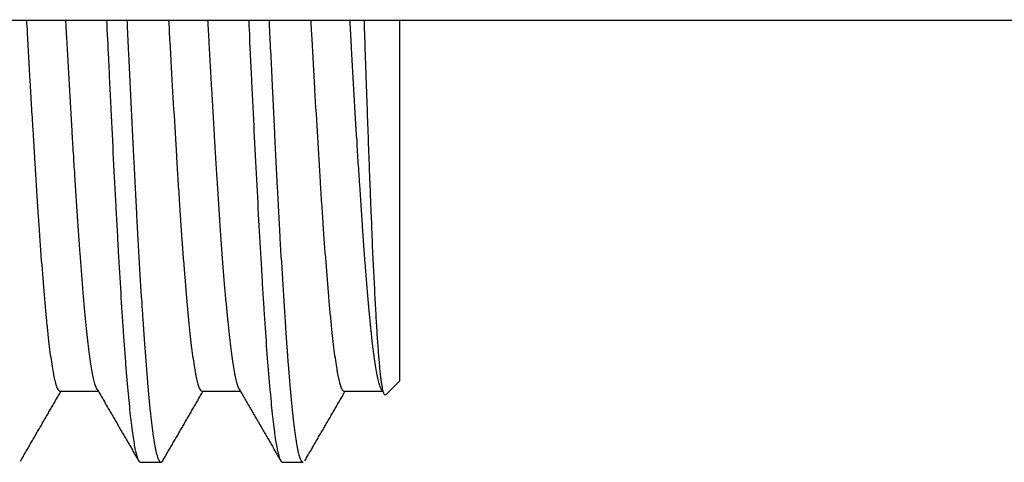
# Model space of a CAD drawing. Header units: millimetres. Extents: x 506 to 3445, y -268 to 1810.
# Tile 126 of 142: x 2491.29 to 2503.42, y 1262.02 to 1267.48. Entities that reach past the tile are written whole.
import ezdxf

# ---------------------------------------------------------------- set-up
doc = ezdxf.new("R2010")
doc.units = ezdxf.units.MM

msp = doc.modelspace()

# ---------------------------------------------------------------- linework, layer by layer
for p, q in [((2487.866, 1267.471), (2528.366, 1267.471)), ((2495.966, 1267.472), (2495.966, 1263.021)), ((2495.798, 1262.853), (2495.966, 1263.021)), ((2491.786, 1262.896), (2492.258, 1262.896)), ((2493.536, 1262.896), (2494.008, 1262.896)), ((2495.286, 1262.896), (2495.771, 1262.896)), ((2492.776, 1262.021), (2493.031, 1262.021)), ((2494.526, 1262.021), (2494.781, 1262.021))]:
    msp.add_line(p, q)
for points, knots in [([(2491.374, 1267.471), (2491.377, 1267.419), (2491.38, 1267.367), (2491.394, 1267.112), (2491.405, 1266.912), (2491.422, 1266.614), (2491.428, 1266.516), (2491.436, 1266.368), (2491.439, 1266.319), (2491.445, 1266.222), (2491.448, 1266.173), (2491.462, 1265.933), (2491.473, 1265.748), (2491.496, 1265.388), (2491.507, 1265.213), (2491.521, 1265.003), (2491.526, 1264.941), (2491.53, 1264.879), (2491.533, 1264.838), (2491.534, 1264.818), (2491.541, 1264.717), (2491.547, 1264.638), (2491.564, 1264.41), (2491.575, 1264.267), (2491.598, 1263.999), (2491.609, 1263.875), (2491.623, 1263.73), (2491.626, 1263.702), (2491.632, 1263.647), (2491.635, 1263.62), (2491.643, 1263.542), (2491.649, 1263.492), (2491.666, 1263.353), (2491.678, 1263.272), (2491.694, 1263.167), (2491.703, 1263.118), (2491.711, 1263.077), (2491.717, 1263.05), (2491.72, 1263.038), (2491.734, 1262.98), (2491.746, 1262.946), (2491.767, 1262.906), (2491.776, 1262.897), (2491.786, 1262.896)], [0, 0, 0, 0, 0.021122, 0.021122, 0.10363, 0.10363, 0.144884, 0.144884, 0.165512, 0.165512, 0.186139, 0.186139, 0.268647, 0.268647, 0.351155, 0.351155, 0.371782, 0.382096, 0.382096, 0.392409, 0.392409, 0.433663, 0.433663, 0.516172, 0.516172, 0.59868, 0.59868, 0.619307, 0.619307, 0.639934, 0.639934, 0.681188, 0.681188, 0.763697, 0.763697, 0.804951, 0.825578, 0.825578, 0.846205, 0.846205, 0.928713, 0.928713, 1, 1, 1, 1]), ([(2492.248, 1262.914), (2492.246, 1262.916), (2492.244, 1262.919), (2492.24, 1262.928), (2492.237, 1262.934), (2492.223, 1262.967), (2492.201, 1263.042), (2492.179, 1263.163), (2492.163, 1263.271), (2492.157, 1263.31), (2492.146, 1263.393), (2492.14, 1263.438), (2492.124, 1263.578), (2492.102, 1263.784), (2492.08, 1264.03), (2492.066, 1264.195), (2492.063, 1264.229), (2492.058, 1264.298), (2492.055, 1264.333), (2492.047, 1264.439), (2492.041, 1264.512), (2492.025, 1264.735), (2492.014, 1264.891), (2491.992, 1265.216), (2491.981, 1265.386), (2491.967, 1265.607), (2491.964, 1265.651), (2491.958, 1265.741), (2491.956, 1265.786), (2491.947, 1265.923), (2491.942, 1266.014), (2491.925, 1266.292), (2491.914, 1266.481), (2491.893, 1266.865), (2491.882, 1267.06), (2491.868, 1267.309), (2491.865, 1267.359), (2491.861, 1267.431), (2491.86, 1267.452), (2491.858, 1267.474)], [0, 0, 0, 0, 0.014096, 0.014096, 0.035326, 0.035326, 0.120244, 0.205163, 0.205163, 0.247622, 0.247622, 0.290081, 0.290081, 0.375, 0.459918, 0.459918, 0.481148, 0.481148, 0.502378, 0.502378, 0.544837, 0.544837, 0.629755, 0.629755, 0.714674, 0.714674, 0.735903, 0.735903, 0.757133, 0.757133, 0.799592, 0.799592, 0.884511, 0.884511, 0.969429, 0.969429, 0.990659, 0.990659, 1, 1, 1, 1]), ([(2492.36, 1267.47), (2492.367, 1267.313), (2492.375, 1267.156), (2492.385, 1266.945), (2492.388, 1266.892), (2492.393, 1266.786), (2492.4, 1266.627), (2492.408, 1266.471), (2492.423, 1266.161), (2492.433, 1265.958), (2492.453, 1265.56), (2492.463, 1265.365), (2492.476, 1265.126), (2492.479, 1265.079), (2492.484, 1264.984), (2492.492, 1264.844), (2492.499, 1264.708), (2492.514, 1264.442), (2492.524, 1264.272), (2492.544, 1263.946), (2492.554, 1263.79), (2492.567, 1263.604), (2492.57, 1263.568), (2492.575, 1263.495), (2492.577, 1263.46), (2492.585, 1263.355), (2492.59, 1263.287), (2492.606, 1263.093), (2492.626, 1262.853), (2492.646, 1262.653), (2492.658, 1262.54), (2492.661, 1262.519), (2492.666, 1262.476), (2492.669, 1262.455), (2492.676, 1262.396), (2492.681, 1262.359), (2492.697, 1262.257), (2492.717, 1262.144), (2492.737, 1262.076), (2492.752, 1262.042), (2492.757, 1262.034), (2492.767, 1262.024), (2492.771, 1262.022), (2492.776, 1262.021)], [0, 0, 0, 0, 0.053801, 0.053801, 0.072076, 0.072076, 0.090351, 0.126901, 0.126901, 0.2, 0.2, 0.273099, 0.273099, 0.291374, 0.291374, 0.309649, 0.346199, 0.346199, 0.419298, 0.419298, 0.492398, 0.492398, 0.510673, 0.510673, 0.528947, 0.528947, 0.565497, 0.565497, 0.638597, 0.711696, 0.711696, 0.729971, 0.729971, 0.748246, 0.748246, 0.784795, 0.784795, 0.857895, 0.930994, 0.930994, 0.967544, 0.967544, 1, 1, 1, 1]), ([(2493.053, 1262.04), (2493.047, 1262.029), (2493.041, 1262.023), (2493.023, 1262.019), (2493.012, 1262.031), (2492.998, 1262.063), (2492.995, 1262.07), (2492.991, 1262.083), (2492.989, 1262.087), (2492.987, 1262.096), (2492.98, 1262.12), (2492.973, 1262.149), (2492.956, 1262.229), (2492.945, 1262.296), (2492.923, 1262.456), (2492.912, 1262.549), (2492.898, 1262.682), (2492.895, 1262.71), (2492.89, 1262.766), (2492.881, 1262.853), (2492.873, 1262.947), (2492.856, 1263.142), (2492.845, 1263.283), (2492.829, 1263.512), (2492.823, 1263.591), (2492.815, 1263.713), (2492.812, 1263.755), (2492.808, 1263.818), (2492.806, 1263.84), (2492.804, 1263.883), (2492.802, 1263.904), (2492.79, 1264.101), (2492.778, 1264.283), (2492.756, 1264.664), (2492.745, 1264.861), (2492.729, 1265.17), (2492.723, 1265.274), (2492.715, 1265.434), (2492.712, 1265.488), (2492.706, 1265.597), (2492.704, 1265.651), (2492.69, 1265.925), (2492.679, 1266.148), (2492.656, 1266.6), (2492.645, 1266.829), (2492.629, 1267.178), (2492.623, 1267.295), (2492.617, 1267.433), (2492.616, 1267.453), (2492.615, 1267.473)], [0, 0, 0, 0, 0.04435, 0.04435, 0.120292, 0.120292, 0.139277, 0.139277, 0.14877, 0.14877, 0.158263, 0.196233, 0.196233, 0.272175, 0.272175, 0.348117, 0.348117, 0.367102, 0.367102, 0.386088, 0.424058, 0.424058, 0.5, 0.5, 0.537971, 0.537971, 0.556956, 0.556956, 0.566449, 0.566449, 0.575942, 0.575942, 0.651883, 0.651883, 0.727825, 0.727825, 0.765796, 0.765796, 0.784781, 0.784781, 0.803767, 0.803767, 0.879708, 0.879708, 0.95565, 0.95565, 0.993621, 0.993621, 1, 1, 1, 1]), ([(2493.124, 1267.473), (2493.125, 1267.455), (2493.126, 1267.436), (2493.13, 1267.367), (2493.132, 1267.315), (2493.141, 1267.162), (2493.147, 1267.061), (2493.164, 1266.759), (2493.175, 1266.562), (2493.198, 1266.174), (2493.209, 1265.984), (2493.223, 1265.751), (2493.226, 1265.704), (2493.232, 1265.612), (2493.235, 1265.567), (2493.243, 1265.431), (2493.249, 1265.343), (2493.266, 1265.083), (2493.277, 1264.917), (2493.294, 1264.679), (2493.303, 1264.563), (2493.311, 1264.451), (2493.317, 1264.378), (2493.32, 1264.341), (2493.334, 1264.162), (2493.345, 1264.029), (2493.368, 1263.784), (2493.379, 1263.672), (2493.396, 1263.518), (2493.402, 1263.47), (2493.41, 1263.401), (2493.413, 1263.379), (2493.419, 1263.335), (2493.422, 1263.315), (2493.436, 1263.214), (2493.459, 1263.078), (2493.481, 1262.99), (2493.498, 1262.942), (2493.504, 1262.929), (2493.515, 1262.91), (2493.521, 1262.903), (2493.53, 1262.898), (2493.533, 1262.897), (2493.536, 1262.896)], [0, 0, 0, 0, 0.007431, 0.007431, 0.028071, 0.028071, 0.069353, 0.069353, 0.151915, 0.151915, 0.234478, 0.234478, 0.255119, 0.255119, 0.275759, 0.275759, 0.317041, 0.317041, 0.399603, 0.399603, 0.440885, 0.461525, 0.461525, 0.482166, 0.482166, 0.564729, 0.564729, 0.647291, 0.647291, 0.688573, 0.688573, 0.709213, 0.709213, 0.729854, 0.729854, 0.812417, 0.894979, 0.894979, 0.936261, 0.936261, 0.977542, 0.977542, 1, 1, 1, 1]), ([(2493.988, 1262.931), (2493.988, 1262.931), (2493.977, 1262.955), (2493.966, 1262.99), (2493.952, 1263.049), (2493.95, 1263.061), (2493.944, 1263.087), (2493.941, 1263.101), (2493.933, 1263.145), (2493.927, 1263.178), (2493.911, 1263.282), (2493.9, 1263.362), (2493.878, 1263.543), (2493.867, 1263.644), (2493.853, 1263.784), (2493.85, 1263.812), (2493.845, 1263.871), (2493.842, 1263.901), (2493.834, 1263.992), (2493.828, 1264.055), (2493.811, 1264.25), (2493.8, 1264.388), (2493.779, 1264.681), (2493.768, 1264.835), (2493.754, 1265.039), (2493.751, 1265.08), (2493.745, 1265.164), (2493.743, 1265.206), (2493.734, 1265.332), (2493.729, 1265.418), (2493.712, 1265.679), (2493.701, 1265.858), (2493.685, 1266.134), (2493.676, 1266.274), (2493.668, 1266.417), (2493.663, 1266.512), (2493.66, 1266.56), (2493.646, 1266.803), (2493.635, 1266.998), (2493.619, 1267.287), (2493.614, 1267.38), (2493.608, 1267.473)], [0, 0, 0, 0, 0.000696, 0.087804, 0.087804, 0.109581, 0.109581, 0.131358, 0.131358, 0.174912, 0.174912, 0.262021, 0.262021, 0.349129, 0.349129, 0.370906, 0.370906, 0.392683, 0.392683, 0.436237, 0.436237, 0.523345, 0.523345, 0.610453, 0.610453, 0.63223, 0.63223, 0.654007, 0.654007, 0.697561, 0.697561, 0.784669, 0.784669, 0.828223, 0.85, 0.85, 0.871777, 0.871777, 0.958885, 0.958885, 1, 1, 1, 1]), ([(2494.11, 1267.473), (2494.112, 1267.438), (2494.113, 1267.402), (2494.125, 1267.153), (2494.135, 1266.942), (2494.15, 1266.627), (2494.155, 1266.523), (2494.163, 1266.367), (2494.166, 1266.315), (2494.171, 1266.211), (2494.173, 1266.159), (2494.186, 1265.902), (2494.196, 1265.702), (2494.216, 1265.311), (2494.226, 1265.121), (2494.247, 1264.752), (2494.257, 1264.573), (2494.269, 1264.356), (2494.272, 1264.313), (2494.277, 1264.228), (2494.285, 1264.103), (2494.292, 1263.982), (2494.307, 1263.747), (2494.317, 1263.599), (2494.338, 1263.319), (2494.348, 1263.187), (2494.361, 1263.034), (2494.363, 1263.004), (2494.368, 1262.945), (2494.376, 1262.859), (2494.384, 1262.778), (2494.399, 1262.626), (2494.409, 1262.535), (2494.429, 1262.374), (2494.439, 1262.304), (2494.452, 1262.231), (2494.454, 1262.217), (2494.46, 1262.19), (2494.467, 1262.152), (2494.475, 1262.121), (2494.49, 1262.068), (2494.5, 1262.044), (2494.515, 1262.025), (2494.521, 1262.022), (2494.526, 1262.021)], [0, 0, 0, 0, 0.012266, 0.012266, 0.08528, 0.08528, 0.121787, 0.121787, 0.140041, 0.140041, 0.158294, 0.158294, 0.231308, 0.231308, 0.304322, 0.304322, 0.377336, 0.377336, 0.395589, 0.395589, 0.413843, 0.45035, 0.45035, 0.523364, 0.523364, 0.596378, 0.596378, 0.614631, 0.614631, 0.632885, 0.669392, 0.669392, 0.742406, 0.742406, 0.815419, 0.815419, 0.833673, 0.833673, 0.851926, 0.888433, 0.888433, 0.961447, 0.961447, 1, 1, 1, 1]), ([(2494.781, 1262.021), (2494.779, 1262.022), (2494.777, 1262.022), (2494.772, 1262.024), (2494.769, 1262.027), (2494.755, 1262.042), (2494.733, 1262.096), (2494.711, 1262.203), (2494.697, 1262.288), (2494.694, 1262.306), (2494.689, 1262.343), (2494.686, 1262.363), (2494.678, 1262.424), (2494.672, 1262.468), (2494.655, 1262.61), (2494.633, 1262.823), (2494.611, 1263.085), (2494.597, 1263.263), (2494.594, 1263.3), (2494.59, 1263.356), (2494.589, 1263.375), (2494.586, 1263.413), (2494.579, 1263.509), (2494.572, 1263.608), (2494.555, 1263.854), (2494.544, 1264.027), (2494.522, 1264.391), (2494.511, 1264.582), (2494.497, 1264.833), (2494.494, 1264.883), (2494.489, 1264.986), (2494.48, 1265.14), (2494.472, 1265.297), (2494.455, 1265.615), (2494.444, 1265.832), (2494.428, 1266.166), (2494.422, 1266.279), (2494.414, 1266.449), (2494.41, 1266.535), (2494.405, 1266.622), (2494.403, 1266.68), (2494.401, 1266.709), (2494.389, 1266.97), (2494.377, 1267.203), (2494.366, 1267.45), (2494.365, 1267.463), (2494.365, 1267.476)], [0, 0, 0, 0, 0.015206, 0.015206, 0.035212, 0.035212, 0.115238, 0.195263, 0.195263, 0.21527, 0.21527, 0.235276, 0.235276, 0.275289, 0.275289, 0.355314, 0.43534, 0.43534, 0.455346, 0.455346, 0.465349, 0.465349, 0.475353, 0.515365, 0.515365, 0.595391, 0.595391, 0.675417, 0.675417, 0.695423, 0.695423, 0.715429, 0.755442, 0.755442, 0.835468, 0.835468, 0.87548, 0.87548, 0.895487, 0.90549, 0.90549, 0.915493, 0.915493, 0.995519, 0.995519, 1, 1, 1, 1]), ([(2494.874, 1267.472), (2494.878, 1267.386), (2494.883, 1267.3), (2494.894, 1267.114), (2494.902, 1266.963), (2494.911, 1266.812), (2494.916, 1266.712), (2494.919, 1266.662), (2494.934, 1266.413), (2494.945, 1266.219), (2494.968, 1265.841), (2494.979, 1265.657), (2494.996, 1265.389), (2495.001, 1265.301), (2495.01, 1265.171), (2495.013, 1265.128), (2495.019, 1265.043), (2495.021, 1265.001), (2495.036, 1264.793), (2495.047, 1264.636), (2495.07, 1264.339), (2495.081, 1264.198), (2495.098, 1264.001), (2495.104, 1263.938), (2495.115, 1263.815), (2495.121, 1263.757), (2495.138, 1263.59), (2495.149, 1263.49), (2495.172, 1263.312), (2495.183, 1263.234), (2495.197, 1263.151), (2495.2, 1263.135), (2495.206, 1263.104), (2495.209, 1263.09), (2495.217, 1263.049), (2495.223, 1263.025), (2495.24, 1262.962), (2495.251, 1262.932), (2495.27, 1262.903), (2495.278, 1262.897), (2495.286, 1262.896)], [0, 0, 0, 0, 0.034983, 0.034983, 0.076238, 0.096865, 0.096865, 0.117492, 0.117492, 0.2, 0.2, 0.282508, 0.282508, 0.323762, 0.323762, 0.344389, 0.344389, 0.365016, 0.365016, 0.447524, 0.447524, 0.530032, 0.530032, 0.571287, 0.571287, 0.612541, 0.612541, 0.695049, 0.695049, 0.777557, 0.777557, 0.798184, 0.798184, 0.818811, 0.818811, 0.860065, 0.860065, 0.942573, 0.942573, 1, 1, 1, 1]), ([(2495.771, 1262.896), (2495.761, 1262.897), (2495.751, 1262.906), (2495.739, 1262.929), (2495.736, 1262.935), (2495.731, 1262.949), (2495.728, 1262.956), (2495.72, 1262.981), (2495.714, 1263), (2495.698, 1263.067), (2495.687, 1263.122), (2495.664, 1263.255), (2495.654, 1263.333), (2495.64, 1263.444), (2495.637, 1263.467), (2495.631, 1263.514), (2495.629, 1263.539), (2495.62, 1263.613), (2495.615, 1263.666), (2495.598, 1263.829), (2495.587, 1263.947), (2495.565, 1264.202), (2495.554, 1264.339), (2495.54, 1264.522), (2495.538, 1264.559), (2495.532, 1264.634), (2495.529, 1264.672), (2495.521, 1264.787), (2495.516, 1264.866), (2495.499, 1265.106), (2495.488, 1265.272), (2495.472, 1265.531), (2495.463, 1265.663), (2495.455, 1265.798), (2495.449, 1265.889), (2495.447, 1265.935), (2495.433, 1266.167), (2495.422, 1266.355), (2495.4, 1266.736), (2495.389, 1266.929), (2495.372, 1267.223), (2495.366, 1267.339), (2495.359, 1267.455), (2495.358, 1267.472)], [0, 0, 0, 0, 0.070603, 0.070603, 0.09066, 0.09066, 0.110718, 0.110718, 0.150834, 0.150834, 0.231065, 0.231065, 0.311296, 0.311296, 0.331354, 0.331354, 0.351412, 0.351412, 0.391527, 0.391527, 0.471758, 0.471758, 0.551989, 0.551989, 0.572047, 0.572047, 0.592105, 0.592105, 0.63222, 0.63222, 0.712452, 0.712452, 0.752567, 0.772625, 0.772625, 0.792683, 0.792683, 0.872914, 0.872914, 0.953145, 0.953145, 0.993261, 1, 1, 1, 1]), ([(2495.797, 1262.852), (2495.797, 1262.852), (2495.797, 1262.852), (2495.792, 1262.847), (2495.787, 1262.848), (2495.777, 1262.862), (2495.767, 1262.888), (2495.758, 1262.936), (2495.75, 1262.981), (2495.747, 1263.006), (2495.743, 1263.034), (2495.74, 1263.053), (2495.739, 1263.064), (2495.733, 1263.116), (2495.728, 1263.163), (2495.719, 1263.268), (2495.709, 1263.383), (2495.699, 1263.518), (2495.69, 1263.664), (2495.685, 1263.742), (2495.675, 1263.909), (2495.67, 1263.997), (2495.656, 1264.272), (2495.647, 1264.471), (2495.632, 1264.794), (2495.628, 1264.906), (2495.622, 1265.051), (2495.62, 1265.08), (2495.618, 1265.139), (2495.614, 1265.227), (2495.611, 1265.317), (2495.599, 1265.619), (2495.59, 1265.871), (2495.576, 1266.264), (2495.571, 1266.397), (2495.564, 1266.6), (2495.561, 1266.669), (2495.557, 1266.806), (2495.554, 1266.875), (2495.547, 1267.081), (2495.541, 1267.257), (2495.535, 1267.434), (2495.534, 1267.471)], [0, 0, 0, 0, 0.000327, 0.000327, 0.055047, 0.055047, 0.109766, 0.164486, 0.164486, 0.191846, 0.205526, 0.205526, 0.219206, 0.219206, 0.273925, 0.273925, 0.328645, 0.383364, 0.383364, 0.438084, 0.438084, 0.492804, 0.492804, 0.602243, 0.602243, 0.656963, 0.656963, 0.670642, 0.670642, 0.684322, 0.711682, 0.711682, 0.821121, 0.821121, 0.875841, 0.875841, 0.903201, 0.903201, 0.930561, 0.930561, 0.98528, 1, 1, 1, 1])]:
    msp.add_open_spline(points, degree=3, knots=knots)
for points in [[(2493.985, 1262.937), (2494.247, 1262.484), (2494.507, 1262.035)], [(2491.3, 1262.034), (2491.55, 1262.465), (2491.799, 1262.896)], [(2492.245, 1262.919), (2492.501, 1262.477), (2492.758, 1262.034)], [(2493.05, 1262.035), (2493.299, 1262.464), (2493.549, 1262.896)], [(2494.801, 1262.037), (2495.05, 1262.466), (2495.299, 1262.896)]]:
    msp.add_open_spline(points, degree=2)

doc.saveas('drawing.dxf')
